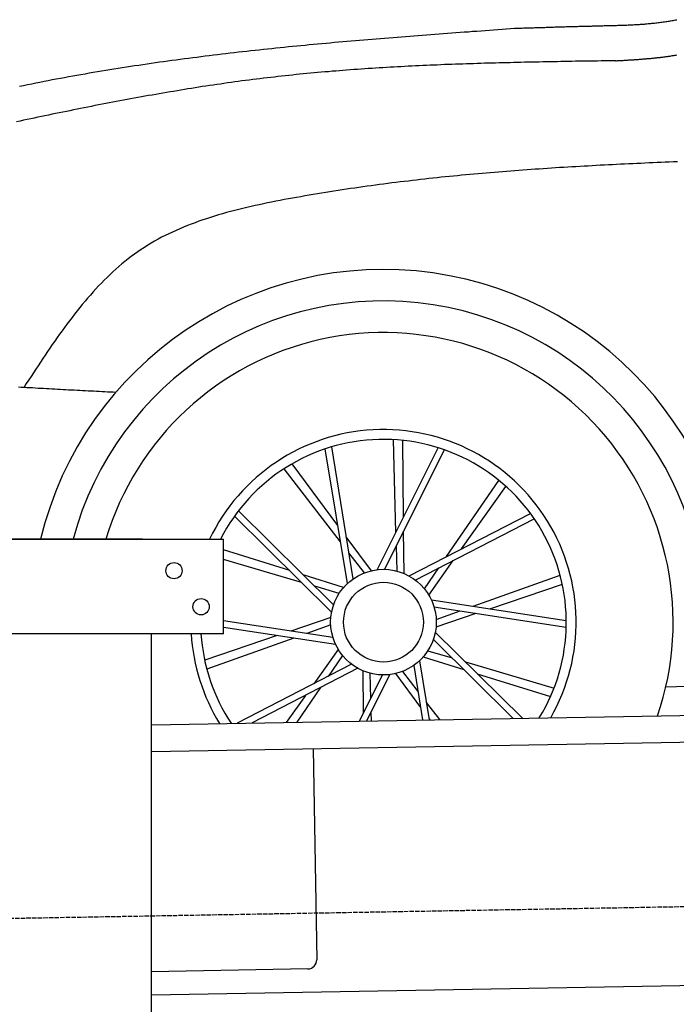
# Model space of a CAD drawing. Extents: x 1073 to 6773, y 6241 to 11416.
# Tile 39 of 60: x 1587 to 2315, y 9672 to 10764. Entities that reach past the tile are written whole.
import ezdxf

# ---------------------------------------------------------------- set-up
doc = ezdxf.new("R2010")
doc.units = 0
doc.linetypes.add('GEN3', pattern=[6.25, 5, -1.25])
doc.layers.get('0').update_dxf_attribs({"linetype": 'CONTINUOUS'})
doc.layers.add('3', color=6, linetype='GEN3')
doc.layers.add('CAR', color=10, linetype='CONTINUOUS')

msp = doc.modelspace()

# ---------------------------------------------------------------- linework, layer by layer
for p, q in [((1072.8, 10188), (1812.8, 10188)), ((1722.8, 10188), (1482.8, 10188)), ((1722.8, 10188), (1732.8, 10188)), ((1732.8, 10188), (1812.8, 10188)), ((1812.8, 10083), (1812.8, 10188)), ((1812.8, 10083), (1072.8, 10083)), ((1732.8, 8027.8), (1732.8, 10083)), ((1732.8, 9982.1), (4386.1, 10028.4)), ((4381.6, 9998.3), (1732.8, 9952.1)), ((1912, 9955.2), (1916.1, 9721.2)), ((4146.4, 9724.2), (1732.8, 9682)), ((1906.2, 9711.1), (1732.8, 9708))]:
    msp.add_line(p, q)
for centre in [(1757.8, 10153), (1787.8, 10113)]:
    msp.add_circle(centre, 9)
msp.add_arc((1906.1, 9721.1), 10, 271, 1)
at = {"layer": '3'}
msp.add_line((1175.3, 9760.3), (6230.5, 9848.5), dxfattribs=at)
at = {"layer": 'CAR'}
for p, q in [((2004, 10195.8), (2001.1, 10298.3)), ((2012.4, 10212.5), (2011.4, 10297.5)), ((1950.2, 10138.7), (1925.6, 10288.1)), ((1956.6, 10143.9), (1932.7, 10290.3)), ((1983, 10154), (2050.9, 10289.3)), ((1991.2, 10154.4), (2057.9, 10287)), ((1939.6, 10203.3), (1888.8, 10271.5)), ((1942.6, 10184.9), (1880, 10266.1)), ((2060.1, 10168.6), (2118, 10253.2)), ((2076.6, 10177.1), (2125.9, 10246.5)), ((1934.8, 10115), (1829.3, 10219.4)), ((2018.5, 10147.1), (2153, 10216.6)), ((1932.6, 10107.1), (1824.9, 10213.5)), ((2025.4, 10142.6), (2157.3, 10210.6)), ((2013, 10149.8), (2012.5, 10196.8)), ((1977, 10153), (1948.9, 10190.7)), ((1886.1, 10153.1), (1812.8, 10176)), ((1969.1, 10150.5), (1951.8, 10172.9)), ((2005.2, 10152.5), (2004.4, 10180.7)), ((1899.3, 10140), (1812.8, 10165.4)), ((2040.3, 10126), (2067.5, 10164.3)), ((2035.6, 10132.8), (2051.5, 10156.1)), ((1945.9, 10134.3), (1901.1, 10148.4)), ((2089.5, 10113.6), (2186.1, 10148)), ((1941, 10127.7), (1913.9, 10135.7)), ((2107.9, 10110.8), (2188.5, 10137.9)), ((2043.2, 10120.6), (2192.9, 10097.8)), ((2046.1, 10112.9), (2192.8, 10090.4)), ((2048.6, 10099), (2075.2, 10108.5)), ((1934.1, 10078.8), (1812.8, 10097.4)), ((1931.8, 10101), (1887.2, 10086)), ((2048.5, 10090.7), (2093, 10105.7)), ((1937, 10071.1), (1812.8, 10090.1)), ((1931.6, 10092.8), (1905, 10083.3)), ((2047.6, 10084.7), (2144.2, 9989.3)), ((1872.3, 10081), (1791.8, 10053.8)), ((1890.8, 10078.2), (1794.2, 10043.8)), ((2045.5, 10076.7), (2134, 9989.1)), ((1939.9, 10065.7), (1912.7, 10027.4)), ((2039.3, 10064), (2066.4, 10056.1)), ((1944.6, 10059), (1928.7, 10035.7)), ((2030, 10053), (2040.8, 9987.4)), ((2034.3, 10057.4), (2079.1, 10043.4)), ((2080.9, 10051.8), (2179.3, 10022.8)), ((1954.8, 10049.1), (1827.9, 9983.7)), ((1961.7, 10044.7), (1844.4, 9984)), ((1967.2, 10042), (1967.7, 9995)), ((2011.2, 10041.2), (2028.4, 10018.8)), ((2023.7, 10047.9), (2033.5, 9987.3)), ((1989, 10037.3), (1963.2, 9986.1)), ((1997.2, 10037.7), (1971.4, 9986.2)), ((1975, 10039.3), (1975.8, 10011.1)), ((2003.3, 10038.8), (2031.3, 10001.1)), ((2094.1, 10038.7), (2175.3, 10013.3)), ((1920.1, 10023.2), (1893.9, 9984.9)), ((2303.3, 10024.2), (2339.2, 10025.2)), ((1903.6, 10014.6), (1882.3, 9984.7)), ((2037.6, 10006.8), (2052.4, 9987.7)), ((1976.2, 9995.9), (1976.5, 9986.3)), ((2040.7, 9988.5), (2041.4, 9987.5))]:
    msp.add_line(p, q, dxfattribs=at)
for points in [[(2135.6, 10754.9, 0), (2136.9, 10754.9, 0), (2138.3, 10754.9, 0), (2139.7, 10755, 0), (2141.1, 10755, 0), (2142.5, 10755.1, 0), (2143.9, 10755.1, 0), (2145.3, 10755.2, 0), (2146.7, 10755.2, 0), (2148.1, 10755.3, 0), (2149.5, 10755.3, 0), (2150.9, 10755.4, 0), (2152.2, 10755.4, 0), (2153.7, 10755.4, 0), (2155, 10755.5, 0), (2156.4, 10755.5, 0), (2157.8, 10755.6, 0), (2159.2, 10755.6, 0), (2160.6, 10755.7, 0), (2162, 10755.7, 0), (2163.4, 10755.8, 0), (2164.8, 10755.8, 0), (2166.2, 10755.9, 0), (2167.6, 10755.9, 0), (2169, 10755.9, 0), (2170.4, 10756, 0), (2171.8, 10756, 0), (2173.2, 10756.1, 0), (2174.6, 10756.1, 0), (2175.9, 10756.2, 0), (2177.3, 10756.2, 0), (2178.7, 10756.2, 0), (2180.1, 10756.3, 0), (2181.5, 10756.3, 0), (2182.9, 10756.4, 0), (2184.3, 10756.4, 0), (2185.7, 10756.5, 0), (2187.1, 10756.5, 0), (2188.5, 10756.5, 0), (2189.9, 10756.6, 0), (2191.3, 10756.6, 0), (2192.7, 10756.7, 0), (2194.1, 10756.7, 0), (2195.5, 10756.8, 0), (2196.9, 10756.8, 0), (2198.3, 10756.8, 0), (2199.7, 10756.9, 0), (2201.1, 10756.9, 0), (2202.5, 10757, 0), (2203.9, 10757, 0), (2205.3, 10757, 0), (2206.7, 10757.1, 0), (2208.1, 10757.1, 0), (2209.4, 10757.1, 0), (2210.8, 10757.2, 0), (2212.2, 10757.2, 0), (2213.7, 10757.3, 0), (2215.1, 10757.3, 0), (2216.4, 10757.3, 0), (2217.8, 10757.4, 0), (2219.2, 10757.4, 0), (2220.7, 10757.4, 0), (2222.1, 10757.5, 0), (2223.5, 10757.5, 0), (2224.9, 10757.5, 0), (2226.3, 10757.6, 0), (2227.7, 10757.6, 0), (2229.1, 10757.6, 0), (2230.5, 10757.7, 0), (2231.9, 10757.7, 0), (2233.3, 10757.7, 0), (2234.7, 10757.8, 0), (2236.1, 10757.8, 0), (2237.5, 10757.8, 0), (2238.9, 10757.9, 0), (2240.3, 10757.9, 0), (2241.7, 10757.9, 0), (2243.1, 10758, 0), (2244.5, 10758, 0), (2245.9, 10758.1, 0), (2247.3, 10758.1, 0), (2248.7, 10758.1, 0), (2250.1, 10758.2, 0), (2251.5, 10758.2, 0), (2252.9, 10758.3, 0), (2254.3, 10758.3, 0), (2255.8, 10758.4, 0), (2257.2, 10758.4, 0), (2258.6, 10758.5, 0), (2259.9, 10758.5, 0), (2261.4, 10758.6, 0), (2262.8, 10758.6, 0), (2264.2, 10758.7, 0), (2265.6, 10758.8, 0), (2267, 10758.8, 0), (2268.4, 10758.9, 0), (2269.8, 10759, 0), (2271.2, 10759.1, 0), (2272.6, 10759.2, 0), (2273.9, 10759.2, 0), (2275.3, 10759.3, 0), (2276.7, 10759.4, 0), (2278.1, 10759.5, 0), (2279.5, 10759.6, 0), (2280.9, 10759.8, 0), (2282.3, 10759.9, 0), (2283.7, 10760, 0), (2285.1, 10760.1, 0), (2286.5, 10760.2, 0), (2287.9, 10760.4, 0), (2289.3, 10760.5, 0), (2290.7, 10760.7, 0), (2292, 10760.8, 0), (2293.4, 10761, 0), (2294.8, 10761.1, 0), (2296.2, 10761.3, 0), (2297.6, 10761.5, 0), (2298.9, 10761.7, 0), (2300.3, 10761.9, 0), (2301.7, 10762.1, 0), (2303.1, 10762.3, 0), (2304.4, 10762.5, 0), (2305.8, 10762.7, 0), (2307.2, 10762.9, 0), (2308.6, 10763.2, 0), (2309.9, 10763.4, 0), (2311.3, 10763.6, 0), (2312.7, 10763.9, 0), (2314, 10764.2, 0), (2315.4, 10764.4, 0)], [(1586.3, 10690.6, 0), (1590.9, 10691.5, 0), (1595.4, 10692.5, 0), (1600, 10693.4, 0), (1604.5, 10694.3, 0), (1609, 10695.2, 0), (1613.6, 10696.1, 0), (1618.2, 10697, 0), (1622.7, 10697.9, 0), (1627.2, 10698.7, 0), (1631.8, 10699.6, 0), (1636.4, 10700.4, 0), (1640.9, 10701.3, 0), (1645.5, 10702.1, 0), (1650.1, 10702.9, 0), (1654.6, 10703.7, 0), (1659.2, 10704.5, 0), (1663.8, 10705.3, 0), (1668.3, 10706.1, 0), (1672.9, 10706.9, 0), (1677.5, 10707.6, 0), (1682, 10708.4, 0), (1686.6, 10709.1, 0), (1691.2, 10709.9, 0), (1695.8, 10710.6, 0), (1700.4, 10711.3, 0), (1705, 10712, 0), (1709.5, 10712.7, 0), (1714.1, 10713.4, 0), (1718.7, 10714.1, 0), (1723.3, 10714.8, 0), (1727.9, 10715.5, 0), (1732.5, 10716.2, 0), (1737.1, 10716.8, 0), (1741.7, 10717.5, 0), (1746.3, 10718.1, 0), (1750.9, 10718.7, 0), (1755.5, 10719.4, 0), (1760.1, 10720, 0), (1764.7, 10720.6, 0), (1769.3, 10721.2, 0), (1773.9, 10721.8, 0), (1778.5, 10722.4, 0), (1783.1, 10723, 0), (1787.7, 10723.6, 0), (1792.3, 10724.2, 0), (1796.9, 10724.7, 0), (1801.5, 10725.3, 0), (1806.1, 10725.9, 0), (1810.7, 10726.4, 0), (1815.3, 10727, 0), (1820, 10727.5, 0), (1824.6, 10728, 0), (1829.2, 10728.6, 0), (1833.8, 10729.1, 0), (1838.4, 10729.6, 0), (1843.1, 10730.1, 0), (1847.7, 10730.6, 0), (1852.3, 10731.1, 0), (1856.9, 10731.6, 0), (1861.5, 10732.1, 0), (1866.2, 10732.6, 0), (1870.8, 10733.1, 0), (1875.4, 10733.5, 0), (1880.1, 10734, 0), (1884.7, 10734.5, 0), (1889.3, 10734.9, 0), (1894, 10735.4, 0), (1898.6, 10735.8, 0), (1903.2, 10736.3, 0), (1907.8, 10736.7, 0), (1912.5, 10737.1, 0), (1917.1, 10737.6, 0), (1921.8, 10738, 0), (1926.4, 10738.4, 0), (1931, 10738.9, 0), (1935.7, 10739.3, 0), (1940.3, 10739.7, 0), (1945, 10740.1, 0), (1949.6, 10740.5, 0), (1954.2, 10740.9, 0), (1958.9, 10741.3, 0), (1963.5, 10741.7, 0), (1968.2, 10742.1, 0), (1972.8, 10742.5, 0), (1977.4, 10742.9, 0), (1982.1, 10743.3, 0), (1986.7, 10743.6, 0), (1991.4, 10744, 0), (1996, 10744.4, 0), (2000.7, 10744.8, 0), (2005.3, 10745.1, 0), (2010, 10745.5, 0), (2014.6, 10745.9, 0), (2019.3, 10746.2, 0), (2023.9, 10746.6, 0), (2028.5, 10747, 0), (2033.2, 10747.3, 0), (2037.8, 10747.7, 0), (2042.5, 10748, 0), (2047.2, 10748.4, 0), (2051.8, 10748.7, 0), (2056.4, 10749.1, 0), (2061.1, 10749.4, 0), (2065.8, 10749.8, 0), (2070.4, 10750.1, 0), (2075.1, 10750.5, 0), (2079.7, 10750.8, 0), (2084.4, 10751.1, 0), (2089, 10751.5, 0), (2093.7, 10751.8, 0), (2098.3, 10752.2, 0), (2103, 10752.5, 0), (2107.6, 10752.8, 0), (2112.3, 10753.2, 0), (2116.9, 10753.5, 0), (2121.6, 10753.8, 0), (2126.2, 10754.2, 0), (2130.9, 10754.5, 0), (2135.6, 10754.9, 0)], [(2247.6, 10718.8, 0), (2243.6, 10718.8, 0), (2239.6, 10718.7, 0), (2235.5, 10718.7, 0), (2231.5, 10718.6, 0), (2227.4, 10718.5, 0), (2223.4, 10718.5, 0), (2219.4, 10718.4, 0), (2215.3, 10718.3, 0), (2211.3, 10718.3, 0), (2207.2, 10718.2, 0), (2203.2, 10718.2, 0), (2199.2, 10718.1, 0), (2195.1, 10718, 0), (2191.1, 10718, 0), (2187, 10717.9, 0), (2183, 10717.8, 0), (2178.9, 10717.7, 0), (2174.9, 10717.7, 0), (2170.9, 10717.6, 0), (2166.8, 10717.5, 0), (2162.8, 10717.4, 0), (2158.8, 10717.4, 0), (2154.7, 10717.3, 0), (2150.7, 10717.2, 0), (2146.6, 10717.1, 0), (2142.6, 10717, 0), (2138.6, 10716.9, 0), (2134.5, 10716.8, 0), (2130.5, 10716.7, 0), (2126.5, 10716.6, 0), (2122.4, 10716.5, 0), (2118.4, 10716.4, 0), (2114.3, 10716.3, 0), (2110.3, 10716.2, 0), (2106.3, 10716.1, 0), (2102.2, 10716, 0), (2098.2, 10715.9, 0), (2094.2, 10715.7, 0), (2090.1, 10715.6, 0), (2086.1, 10715.5, 0), (2082.1, 10715.4, 0), (2078, 10715.2, 0), (2074, 10715.1, 0), (2070, 10714.9, 0), (2065.9, 10714.8, 0), (2061.9, 10714.6, 0), (2057.9, 10714.5, 0), (2053.8, 10714.3, 0), (2049.8, 10714.1, 0), (2045.8, 10714, 0), (2041.8, 10713.8, 0), (2037.7, 10713.6, 0), (2033.7, 10713.4, 0), (2029.7, 10713.3, 0), (2025.7, 10713.1, 0), (2021.6, 10712.9, 0), (2017.6, 10712.7, 0), (2013.6, 10712.5, 0), (2009.5, 10712.2, 0), (2005.5, 10712, 0), (2001.5, 10711.8, 0), (1997.5, 10711.6, 0), (1993.5, 10711.3, 0), (1989.4, 10711.1, 0), (1985.4, 10710.8, 0), (1981.4, 10710.6, 0), (1977.4, 10710.3, 0), (1973.3, 10710.1, 0), (1969.3, 10709.8, 0), (1965.3, 10709.5, 0), (1961.3, 10709.2, 0), (1957.3, 10709, 0), (1953.2, 10708.7, 0), (1949.2, 10708.4, 0), (1945.2, 10708, 0), (1941.2, 10707.7, 0), (1937.2, 10707.4, 0), (1933.2, 10707.1, 0), (1929.2, 10706.7, 0), (1925.2, 10706.4, 0), (1921.1, 10706.1, 0), (1917.1, 10705.7, 0), (1913.1, 10705.3, 0), (1909.1, 10705, 0), (1905.1, 10704.6, 0), (1901.1, 10704.2, 0), (1897.1, 10703.8, 0), (1893.1, 10703.4, 0), (1889.1, 10703, 0), (1885.1, 10702.6, 0), (1881.1, 10702.1, 0), (1877.1, 10701.7, 0), (1873.1, 10701.3, 0), (1869.1, 10700.8, 0), (1865.1, 10700.3, 0), (1861.1, 10699.9, 0), (1857.1, 10699.4, 0), (1853.1, 10698.9, 0), (1849.1, 10698.4, 0), (1845.1, 10697.9, 0), (1841.1, 10697.4, 0), (1837.1, 10696.9, 0), (1833.1, 10696.4, 0), (1829.1, 10695.8, 0), (1825.1, 10695.3, 0), (1821.1, 10694.7, 0), (1817.1, 10694.2, 0), (1813.1, 10693.6, 0), (1809.2, 10693, 0), (1805.2, 10692.5, 0), (1801.2, 10691.9, 0), (1797.2, 10691.3, 0), (1793.2, 10690.7, 0), (1789.2, 10690.1, 0), (1785.2, 10689.4, 0), (1781.3, 10688.8, 0), (1777.3, 10688.2, 0), (1773.3, 10687.6, 0), (1769.3, 10686.9, 0), (1765.3, 10686.3, 0), (1761.4, 10685.6, 0), (1757.4, 10684.9, 0), (1753.4, 10684.3, 0), (1749.4, 10683.6, 0), (1745.5, 10682.9, 0), (1741.5, 10682.2, 0), (1737.5, 10681.5, 0), (1733.5, 10680.8, 0), (1729.6, 10680.1, 0), (1725.6, 10679.4, 0), (1721.6, 10678.7, 0), (1717.7, 10678, 0), (1713.7, 10677.3, 0), (1709.7, 10676.5, 0), (1705.8, 10675.8, 0), (1701.8, 10675.1, 0), (1697.8, 10674.3, 0), (1693.8, 10673.6, 0), (1689.9, 10672.8, 0), (1685.9, 10672.1, 0), (1682, 10671.3, 0), (1678, 10670.5, 0), (1674, 10669.8, 0), (1670.1, 10669, 0), (1666.1, 10668.2, 0), (1662.2, 10667.4, 0), (1658.2, 10666.6, 0), (1654.2, 10665.8, 0), (1650.3, 10665, 0), (1646.3, 10664.2, 0), (1642.4, 10663.4, 0), (1638.4, 10662.6, 0), (1634.5, 10661.8, 0), (1630.5, 10661, 0), (1626.5, 10660.2, 0), (1622.6, 10659.4, 0), (1618.7, 10658.6, 0), (1614.7, 10657.7, 0), (1610.7, 10656.9, 0), (1606.8, 10656.1, 0), (1602.8, 10655.3, 0), (1598.9, 10654.4, 0), (1595, 10653.6, 0), (1591, 10652.8, 0), (1587.1, 10651.9, 0), (1583.1, 10651.1, 0)], [(2247.6, 10718.8, 0), (2248.7, 10718.9, 0), (2249.8, 10719, 0), (2250.8, 10719, 0), (2251.9, 10719.1, 0), (2252.9, 10719.1, 0), (2254, 10719.2, 0), (2255, 10719.3, 0), (2256.1, 10719.3, 0), (2257.1, 10719.4, 0), (2258.2, 10719.4, 0), (2259.2, 10719.5, 0), (2260.3, 10719.6, 0), (2261.3, 10719.6, 0), (2262.4, 10719.7, 0), (2263.5, 10719.8, 0), (2264.5, 10719.8, 0), (2265.6, 10719.9, 0), (2266.6, 10720, 0), (2267.7, 10720, 0), (2268.7, 10720.1, 0), (2269.8, 10720.2, 0), (2270.8, 10720.3, 0), (2271.9, 10720.3, 0), (2272.9, 10720.4, 0), (2274, 10720.5, 0), (2275, 10720.6, 0), (2276.1, 10720.6, 0), (2277.1, 10720.7, 0), (2278.2, 10720.8, 0), (2279.2, 10720.9, 0), (2280.3, 10721, 0), (2281.3, 10721.1, 0), (2282.3, 10721.2, 0), (2283.4, 10721.2, 0), (2284.4, 10721.3, 0), (2285.5, 10721.4, 0), (2286.5, 10721.5, 0), (2287.6, 10721.6, 0), (2288.6, 10721.7, 0), (2289.7, 10721.8, 0), (2290.7, 10721.9, 0), (2291.7, 10722.1, 0), (2292.8, 10722.2, 0), (2293.8, 10722.3, 0), (2294.8, 10722.4, 0), (2295.9, 10722.5, 0), (2296.9, 10722.6, 0), (2297.9, 10722.8, 0), (2299, 10722.9, 0), (2300, 10723, 0), (2301.1, 10723.1, 0), (2302.1, 10723.3, 0), (2303.1, 10723.4, 0), (2304.1, 10723.6, 0), (2305.2, 10723.7, 0), (2306.2, 10723.8, 0), (2307.2, 10724, 0), (2308.2, 10724.1, 0), (2309.3, 10724.3, 0), (2310.3, 10724.5, 0), (2311.3, 10724.6, 0), (2312.3, 10724.8, 0), (2313.4, 10725, 0), (2314.4, 10725.1, 0), (2315.4, 10725.3, 0)], [(2316.1, 10606.8, 0), (2311.6, 10606.6, 0), (2307.1, 10606.4, 0), (2302.7, 10606.2, 0), (2298.2, 10606, 0), (2293.7, 10605.8, 0), (2289.2, 10605.6, 0), (2284.7, 10605.4, 0), (2280.1, 10605.2, 0), (2275.6, 10605, 0), (2271.1, 10604.8, 0), (2266.6, 10604.6, 0), (2262.1, 10604.4, 0), (2257.6, 10604.1, 0), (2253.1, 10603.9, 0), (2248.6, 10603.7, 0), (2244.1, 10603.5, 0), (2239.6, 10603.2, 0), (2235.1, 10603, 0), (2230.6, 10602.8, 0), (2226.1, 10602.5, 0), (2221.6, 10602.3, 0), (2217.1, 10602, 0), (2212.6, 10601.8, 0), (2208.1, 10601.5, 0), (2203.5, 10601.3, 0), (2199, 10601, 0), (2194.5, 10600.7, 0), (2190, 10600.4, 0), (2185.5, 10600.2, 0), (2181, 10599.9, 0), (2176.5, 10599.6, 0), (2171.9, 10599.3, 0), (2167.4, 10599, 0), (2162.9, 10598.7, 0), (2158.4, 10598.4, 0), (2153.9, 10598.1, 0), (2149.3, 10597.7, 0), (2144.8, 10597.4, 0), (2140.3, 10597.1, 0), (2135.8, 10596.7, 0), (2131.2, 10596.4, 0), (2126.7, 10596, 0), (2122.2, 10595.7, 0), (2117.7, 10595.3, 0), (2113.1, 10594.9, 0), (2108.6, 10594.6, 0), (2104.1, 10594.2, 0), (2099.5, 10593.8, 0), (2095, 10593.4, 0), (2090.4, 10593, 0), (2085.9, 10592.6, 0), (2081.4, 10592.2, 0), (2076.8, 10591.7, 0), (2072.3, 10591.3, 0), (2067.7, 10590.9, 0), (2063.2, 10590.4, 0), (2058.6, 10589.9, 0), (2054.1, 10589.5, 0), (2049.6, 10589, 0), (2045, 10588.5, 0), (2040.4, 10588, 0), (2035.9, 10587.5, 0), (2031.3, 10587, 0), (2026.8, 10586.5, 0), (2022.2, 10586, 0), (2017.7, 10585.4, 0), (2013.1, 10584.9, 0), (2008.5, 10584.3, 0), (2004, 10583.8, 0), (1999.4, 10583.2, 0), (1994.8, 10582.6, 0), (1990.2, 10582, 0), (1985.7, 10581.4, 0), (1981.1, 10580.8, 0), (1976.5, 10580.2, 0), (1972, 10579.6, 0), (1967.4, 10578.9, 0), (1962.8, 10578.3, 0), (1958.2, 10577.6, 0), (1953.6, 10576.9, 0), (1949, 10576.3, 0), (1944.4, 10575.6, 0), (1939.8, 10574.9, 0), (1935.2, 10574.2, 0), (1930.7, 10573.4, 0), (1926.1, 10572.7, 0), (1921.5, 10571.9, 0), (1916.9, 10571.2, 0), (1912.2, 10570.4, 0), (1907.7, 10569.6, 0), (1903, 10568.8, 0), (1898.4, 10568, 0), (1893.8, 10567.2, 0), (1889.2, 10566.4, 0), (1884.6, 10565.5, 0), (1880, 10564.7, 0), (1875.4, 10563.8, 0), (1870.8, 10562.9, 0), (1866.1, 10562, 0), (1861.5, 10561.1, 0), (1856.9, 10560.1, 0), (1852.3, 10559.1, 0), (1847.8, 10558.1, 0), (1843.2, 10557.1, 0), (1838.7, 10556, 0), (1834.1, 10555, 0), (1829.6, 10553.8, 0), (1825.1, 10552.7, 0), (1820.6, 10551.5, 0), (1816.1, 10550.3, 0), (1811.6, 10549, 0), (1807.2, 10547.8, 0), (1802.8, 10546.4, 0), (1798.4, 10545, 0), (1794, 10543.6, 0), (1789.7, 10542.2, 0), (1785.4, 10540.7, 0), (1781.1, 10539.1, 0), (1776.8, 10537.5, 0), (1772.6, 10535.9, 0), (1768.4, 10534.2, 0), (1764.3, 10532.4, 0), (1760.2, 10530.6, 0), (1756.1, 10528.8, 0), (1752, 10526.9, 0), (1748, 10524.9, 0), (1744.1, 10522.9, 0), (1740.1, 10520.8, 0), (1736.3, 10518.6, 0), (1732.4, 10516.4, 0), (1728.6, 10514.1, 0), (1724.9, 10511.7, 0), (1721.2, 10509.3, 0), (1717.5, 10506.8, 0), (1714, 10504.3, 0), (1710.4, 10501.7, 0), (1706.9, 10499, 0), (1703.4, 10496.2, 0), (1700, 10493.4, 0), (1696.6, 10490.5, 0), (1693.3, 10487.6, 0), (1690, 10484.6, 0), (1686.8, 10481.6, 0), (1683.5, 10478.5, 0), (1680.4, 10475.3, 0), (1677.2, 10472.1, 0), (1674.1, 10468.9, 0), (1671, 10465.6, 0), (1668, 10462.3, 0), (1665, 10458.9, 0), (1662, 10455.5, 0), (1659.1, 10452, 0), (1656.1, 10448.5, 0), (1653.2, 10444.9, 0), (1650.4, 10441.4, 0), (1647.5, 10437.7, 0), (1644.7, 10434.1, 0), (1641.9, 10430.4, 0), (1639.1, 10426.7, 0), (1636.4, 10423, 0), (1633.6, 10419.2, 0), (1630.9, 10415.4, 0), (1628.2, 10411.6, 0), (1625.5, 10407.8, 0), (1622.8, 10403.9, 0), (1620.2, 10400, 0), (1617.5, 10396.2, 0), (1614.9, 10392.2, 0), (1612.2, 10388.3, 0), (1609.6, 10384.4, 0), (1607, 10380.4, 0), (1604.4, 10376.5, 0), (1601.8, 10372.5, 0), (1599.2, 10368.6, 0), (1596.6, 10364.6, 0), (1594, 10360.6, 0), (1591.5, 10356.6, 0)], [(1585.4, 10357, 0), (1588.4, 10356.8, 0), (1591.5, 10356.6, 0), (1594.6, 10356.4, 0), (1597.7, 10356.3, 0), (1600.8, 10356.1, 0), (1603.9, 10355.9, 0), (1607, 10355.7, 0), (1610, 10355.6, 0), (1613.1, 10355.4, 0), (1616.2, 10355.2, 0), (1619.3, 10355, 0), (1622.4, 10354.9, 0), (1625.5, 10354.7, 0), (1628.6, 10354.5, 0), (1631.7, 10354.3, 0), (1634.8, 10354.2, 0), (1637.8, 10354, 0), (1640.9, 10353.8, 0), (1644, 10353.7, 0), (1647.1, 10353.5, 0), (1650.2, 10353.3, 0), (1653.3, 10353.2, 0), (1656.4, 10353, 0), (1659.5, 10352.9, 0), (1662.5, 10352.7, 0), (1665.6, 10352.5, 0), (1668.7, 10352.4, 0), (1671.8, 10352.2, 0), (1674.9, 10352.1, 0), (1678, 10351.9, 0), (1681.1, 10351.7, 0), (1684.2, 10351.6, 0), (1687.3, 10351.4, 0), (1690.3, 10351.3, 0), (1693.4, 10351.1, 0)]]:
    msp.add_polyline3d(points, dxfattribs=at)
for radius in [58.6, 58.6, 44.3]:
    msp.add_circle((1990.1, 10095.9), radius, dxfattribs=at)
for radius, start, end in [(391.3, 357.5333, 166.3819), (356.4, 357.143, 165.0177), (321.3, 341.1119, 163.3335), (213.7, 330.2485, 154.4641), (202.8, 328.3832, 152.9716), (213.7, 183.4485, 211.7515), (202.8, 183.6356, 213.6168)]:
    msp.add_arc((1990.1, 10095.9), radius, start, end, dxfattribs=at)

doc.saveas('drawing.dxf')
